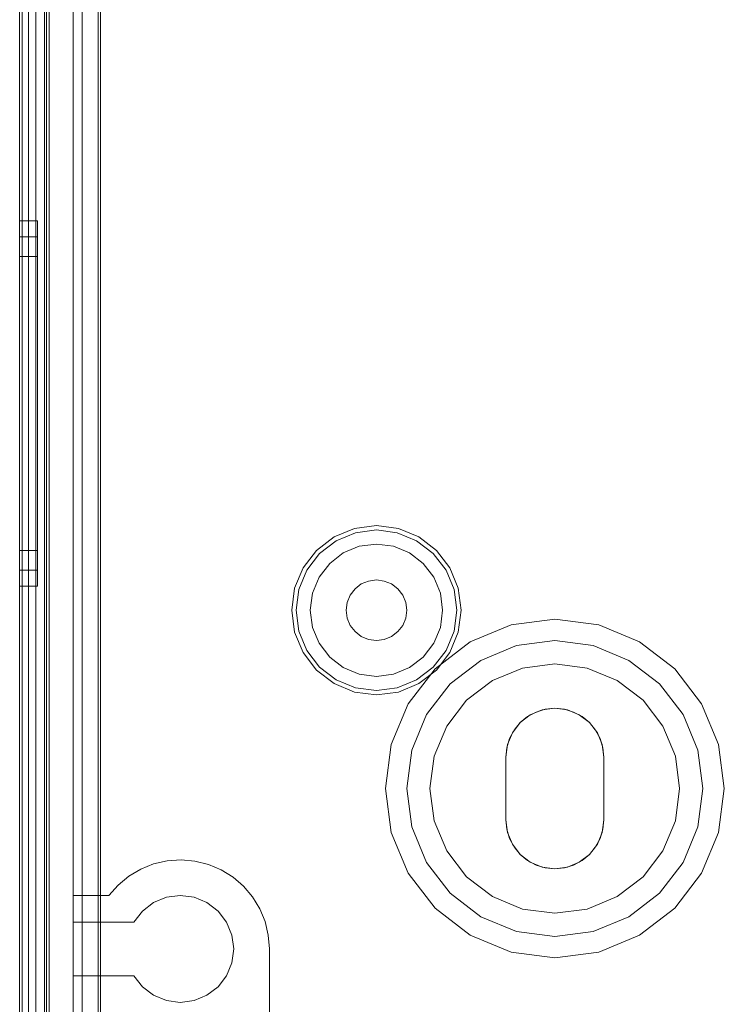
# Model space of a CAD drawing. Extents: x -420 to 300, y 62 to 1112.
# Tile 165 of 227: x -61.341 to -60.551, y 386.943 to 388.048. Entities that reach past the tile are written whole.
import ezdxf

# ---------------------------------------------------------------- set-up
doc = ezdxf.new("R2010")
doc.units = 0
doc.layers.get('0').update_dxf_attribs({"lineweight": 13})

# ---------------------------------------------------------------- blocks, each defined once
blk = doc.blocks.new('Blockreferenz-A06CPV5FL0', base_point=(-61.3409, 386.5852))
at = {"color": 251, "linetype": 'ByBlock', "lineweight": -2, "ltscale": 0.13, "true_color": 0x636363}
for p, q in [((-61.3409, 390.0352), (-61.3409, 386.7352)), ((-61.308, 390.0352), (-61.308, 386.7352)), ((-61.338, 390.0149), (-61.338, 386.7572)), ((-61.2529, 386.9052), (-61.2529, 389.8652)), ((-61.3229, 386.9112), (-61.3229, 389.8592)), ((-61.3229, 389.8592), (-61.3229, 386.9112)), ((-61.2709, 386.9112), (-61.2709, 389.8592)), ((-61.2709, 389.8592), (-61.2709, 386.9112)), ((-61.2503, 386.9077), (-61.2503, 389.8627))]:
    blk.add_line(p, q, dxfattribs=at)
blk = doc.blocks.new('Blockreferenz-A06CPV5NL0', base_point=(-61.3409, 386.5852))
at = {"color": 9, "linetype": 'ByBlock', "lineweight": -2, "ltscale": 0.13, "true_color": 0xc1c9c4}
for p, q in [((-61.3409, 390.0352), (-61.3409, 386.7352)), ((-61.3409, 386.7352), (-61.3409, 390.0352)), ((-61.3129, 386.7352), (-61.3129, 390.0352)), ((-61.3409, 386.8552), (-61.3409, 389.9152)), ((-61.3309, 386.8552), (-61.3309, 389.9152)), ((-61.3129, 389.8592), (-61.3129, 386.9112)), ((-61.2809, 386.9112), (-61.2809, 389.8592)), ((-61.3409, 388.3852), (-61.3409, 386.8552)), ((-61.3409, 388.3852), (-61.3409, 386.8452)), ((-61.3409, 386.8452), (-61.3409, 388.3852)), ((-61.3309, 386.8552), (-61.3309, 388.3852)), ((-61.3309, 386.8452), (-61.3309, 388.3852)), ((-61.3309, 388.3852), (-61.3309, 386.8452)), ((-61.2809, 388.1202), (-61.2809, 387.0652)), ((-61.2529, 388.1202), (-61.2529, 387.0869)), ((-61.2529, 387.0652), (-61.2529, 388.1202)), ((-61.3109, 386.7352), (-61.3109, 388.0852)), ((-61.3209, 387.8222), (-61.3409, 387.8222)), ((-61.3409, 387.8222), (-61.3409, 387.8152)), ((-61.3409, 387.8152), (-61.3409, 387.8222)), ((-61.3209, 387.8183), (-61.3209, 387.8222)), ((-61.3209, 387.8183), (-61.3209, 387.8222)), ((-61.3409, 387.8152), (-61.3409, 387.7947)), ((-61.3409, 387.7947), (-61.3409, 387.8152)), ((-61.3209, 387.8066), (-61.3209, 387.8183)), ((-61.3209, 387.8066), (-61.3209, 387.8183)), ((-61.3209, 387.8042), (-61.3409, 387.8042)), ((-61.3409, 387.8042), (-61.3409, 387.7978)), ((-61.3409, 387.7978), (-61.3409, 387.8042)), ((-61.3209, 387.7877), (-61.3209, 387.8066)), ((-61.3209, 387.7877), (-61.3209, 387.8066)), ((-61.3209, 387.8006), (-61.3209, 387.8042)), ((-61.3209, 387.8006), (-61.3209, 387.8042)), ((-61.3209, 387.79), (-61.3209, 387.8006)), ((-61.3209, 387.79), (-61.3209, 387.8006)), ((-61.3409, 387.7978), (-61.3409, 387.7792)), ((-61.3409, 387.7792), (-61.3409, 387.7978)), ((-61.3409, 387.7947), (-61.3409, 387.7622)), ((-61.3409, 387.7622), (-61.3409, 387.7947)), ((-61.3209, 387.7727), (-61.3209, 387.79)), ((-61.3209, 387.7727), (-61.3209, 387.79)), ((-61.3209, 387.7622), (-61.3209, 387.7877)), ((-61.3209, 387.7622), (-61.3209, 387.7877)), ((-61.3409, 387.7822), (-61.3409, 387.7766)), ((-61.3209, 387.7822), (-61.3409, 387.7822)), ((-61.3409, 387.7766), (-61.3409, 387.7822)), ((-61.3409, 387.7792), (-61.3409, 387.7494)), ((-61.3409, 387.7494), (-61.3409, 387.7792)), ((-61.3409, 387.7766), (-61.3409, 387.7601)), ((-61.3409, 387.7601), (-61.3409, 387.7766)), ((-61.3209, 387.7766), (-61.3209, 387.7822)), ((-61.3209, 387.7766), (-61.3209, 387.7822)), ((-61.3209, 387.7601), (-61.3209, 387.7766)), ((-61.3209, 387.7601), (-61.3209, 387.7766)), ((-61.3209, 387.7494), (-61.3209, 387.7727)), ((-61.3209, 387.7494), (-61.3209, 387.7727)), ((-61.3409, 387.7622), (-61.3409, 387.7197)), ((-61.3409, 387.7197), (-61.3409, 387.7622)), ((-61.3409, 387.7601), (-61.3409, 387.7339)), ((-61.3409, 387.7339), (-61.3409, 387.7601)), ((-61.3209, 387.7311), (-61.3209, 387.7622)), ((-61.3209, 387.7311), (-61.3209, 387.7622)), ((-61.3209, 387.7339), (-61.3209, 387.7601)), ((-61.3209, 387.7339), (-61.3209, 387.7601)), ((-61.3409, 387.7494), (-61.3409, 387.7107)), ((-61.3409, 387.7107), (-61.3409, 387.7494)), ((-61.3209, 387.7211), (-61.3209, 387.7494)), ((-61.3209, 387.7211), (-61.3209, 387.7494)), ((-61.3409, 387.7339), (-61.3409, 387.6997)), ((-61.3409, 387.6997), (-61.3409, 387.7339)), ((-61.3209, 387.6997), (-61.3209, 387.7339)), ((-61.3209, 387.6997), (-61.3209, 387.7339)), ((-61.3209, 387.6957), (-61.3209, 387.7311)), ((-61.3209, 387.6957), (-61.3209, 387.7311)), ((-61.3409, 387.7197), (-61.3409, 387.6703)), ((-61.3409, 387.6703), (-61.3409, 387.7197)), ((-61.3409, 387.7107), (-61.3409, 387.6656)), ((-61.3409, 387.6656), (-61.3409, 387.7107)), ((-61.3209, 387.6888), (-61.3209, 387.7211)), ((-61.3209, 387.6888), (-61.3209, 387.7211)), ((-61.3409, 387.6997), (-61.3409, 387.6599)), ((-61.3409, 387.6599), (-61.3409, 387.6997)), ((-61.3209, 387.6599), (-61.3209, 387.6997)), ((-61.3209, 387.6599), (-61.3209, 387.6997)), ((-61.3209, 387.6572), (-61.3209, 387.6957)), ((-61.3209, 387.6572), (-61.3209, 387.6957)), ((-61.3209, 387.6537), (-61.3209, 387.6888)), ((-61.3209, 387.6537), (-61.3209, 387.6888)), ((-61.3409, 387.6703), (-61.3409, 387.6172)), ((-61.3409, 387.6172), (-61.3409, 387.6703)), ((-61.3409, 387.6656), (-61.3409, 387.6172)), ((-61.3409, 387.6172), (-61.3409, 387.6656)), ((-61.3409, 387.6599), (-61.3409, 387.6172)), ((-61.3409, 387.6172), (-61.3409, 387.6599)), ((-61.3209, 387.6172), (-61.3209, 387.6599)), ((-61.3209, 387.6172), (-61.3209, 387.6599)), ((-61.3209, 387.6172), (-61.3209, 387.6572)), ((-61.3209, 387.6172), (-61.3209, 387.6572)), ((-61.3209, 387.6172), (-61.3209, 387.6537)), ((-61.3209, 387.6172), (-61.3209, 387.6537)), ((-61.3409, 387.6172), (-61.3409, 387.5688)), ((-61.3409, 387.6172), (-61.3409, 387.5641)), ((-61.3409, 387.6172), (-61.3409, 387.5745)), ((-61.3409, 387.5688), (-61.3409, 387.6172)), ((-61.3409, 387.5641), (-61.3409, 387.6172)), ((-61.3409, 387.5745), (-61.3409, 387.6172)), ((-61.3209, 387.5807), (-61.3209, 387.6172)), ((-61.3209, 387.5772), (-61.3209, 387.6172)), ((-61.3209, 387.5745), (-61.3209, 387.6172)), ((-61.3209, 387.5807), (-61.3209, 387.6172)), ((-61.3209, 387.5772), (-61.3209, 387.6172)), ((-61.3209, 387.5745), (-61.3209, 387.6172)), ((-61.3209, 387.5456), (-61.3209, 387.5807)), ((-61.3209, 387.5456), (-61.3209, 387.5807)), ((-61.3409, 387.5745), (-61.3409, 387.5347)), ((-61.3409, 387.5347), (-61.3409, 387.5745)), ((-61.3409, 387.5688), (-61.3409, 387.5237)), ((-61.3409, 387.5237), (-61.3409, 387.5688)), ((-61.3209, 387.5388), (-61.3209, 387.5772)), ((-61.3209, 387.5388), (-61.3209, 387.5772)), ((-61.3209, 387.5347), (-61.3209, 387.5745)), ((-61.3209, 387.5347), (-61.3209, 387.5745)), ((-61.3409, 387.5641), (-61.3409, 387.5147)), ((-61.3409, 387.5147), (-61.3409, 387.5641)), ((-61.3209, 387.5133), (-61.3209, 387.5456)), ((-61.3209, 387.5133), (-61.3209, 387.5456)), ((-61.3409, 387.5347), (-61.3409, 387.5005)), ((-61.3409, 387.5005), (-61.3409, 387.5347)), ((-61.3209, 387.5033), (-61.3209, 387.5388)), ((-61.3209, 387.5033), (-61.3209, 387.5388)), ((-61.3209, 387.5005), (-61.3209, 387.5347)), ((-61.3209, 387.5005), (-61.3209, 387.5347)), ((-61.3409, 387.5237), (-61.3409, 387.485)), ((-61.3409, 387.485), (-61.3409, 387.5237)), ((-61.3409, 387.5147), (-61.3409, 387.4722)), ((-61.3409, 387.4722), (-61.3409, 387.5147)), ((-61.3209, 387.485), (-61.3209, 387.5133)), ((-61.3209, 387.485), (-61.3209, 387.5133)), ((-61.3409, 387.5005), (-61.3409, 387.4743)), ((-61.3409, 387.4743), (-61.3409, 387.5005)), ((-61.3209, 387.4722), (-61.3209, 387.5033)), ((-61.3209, 387.4722), (-61.3209, 387.5033)), ((-61.3209, 387.4743), (-61.3209, 387.5005)), ((-61.3209, 387.4743), (-61.3209, 387.5005)), ((-61.3409, 387.485), (-61.3409, 387.4553)), ((-61.3409, 387.4553), (-61.3409, 387.485)), ((-61.3209, 387.4617), (-61.3209, 387.485)), ((-61.3209, 387.4617), (-61.3209, 387.485)), ((-60.9409, 387.4802), (-60.9654, 387.477)), ((-60.9163, 387.477), (-60.9409, 387.4802)), ((-61.3409, 387.4743), (-61.3409, 387.4578)), ((-61.3409, 387.4578), (-61.3409, 387.4743)), ((-61.3409, 387.4722), (-61.3409, 387.4397)), ((-61.3409, 387.4397), (-61.3409, 387.4722)), ((-61.3209, 387.4578), (-61.3209, 387.4743)), ((-61.3209, 387.4578), (-61.3209, 387.4743)), ((-61.3209, 387.4468), (-61.3209, 387.4722)), ((-61.3209, 387.4468), (-61.3209, 387.4722)), ((-60.9884, 387.4675), (-61.008, 387.4524)), ((-60.9654, 387.477), (-60.9884, 387.4675)), ((-60.9859, 387.4632), (-60.9642, 387.4722)), ((-60.9642, 387.4722), (-60.9409, 387.4753)), ((-60.9409, 387.4753), (-60.9175, 387.4722)), ((-60.9175, 387.4722), (-60.8958, 387.4632)), ((-60.8934, 387.4675), (-60.9163, 387.477)), ((-60.8737, 387.4524), (-60.8934, 387.4675)), ((-61.3409, 387.4578), (-61.3409, 387.4522)), ((-61.3409, 387.4522), (-61.3409, 387.4578)), ((-61.3209, 387.4444), (-61.3209, 387.4617)), ((-61.3209, 387.4444), (-61.3209, 387.4617)), ((-61.3209, 387.4522), (-61.3209, 387.4578)), ((-61.3209, 387.4522), (-61.3209, 387.4578)), ((-61.0046, 387.4489), (-60.9859, 387.4632)), ((-60.9601, 387.4569), (-60.978, 387.4495)), ((-60.9601, 387.4569), (-60.978, 387.4495)), ((-60.9409, 387.4594), (-60.9601, 387.4569)), ((-60.9409, 387.4594), (-60.9601, 387.4569)), ((-60.9217, 387.4569), (-60.9409, 387.4594)), ((-60.9217, 387.4569), (-60.9409, 387.4594)), ((-60.9038, 387.4495), (-60.9217, 387.4569)), ((-60.9038, 387.4495), (-60.9217, 387.4569)), ((-60.8958, 387.4632), (-60.8771, 387.4489)), ((-61.3409, 387.4553), (-61.3409, 387.4366)), ((-61.3409, 387.4366), (-61.3409, 387.4553)), ((-61.3409, 387.4522), (-61.3209, 387.4522)), ((-61.3209, 387.4278), (-61.3209, 387.4468)), ((-61.3209, 387.4278), (-61.3209, 387.4468)), ((-61.008, 387.4524), (-61.0231, 387.4327)), ((-61.0189, 387.4303), (-61.0046, 387.4489)), ((-60.978, 387.4495), (-60.9933, 387.4377)), ((-60.978, 387.4495), (-60.9933, 387.4377)), ((-60.8884, 387.4377), (-60.9038, 387.4495)), ((-60.8884, 387.4377), (-60.9038, 387.4495)), ((-60.8771, 387.4489), (-60.8628, 387.4303)), ((-60.8586, 387.4327), (-60.8737, 387.4524)), ((-61.3409, 387.4397), (-61.3409, 387.4192)), ((-61.3409, 387.4192), (-61.3409, 387.4397)), ((-61.3409, 387.4366), (-61.3409, 387.4302)), ((-61.3409, 387.4302), (-61.3409, 387.4366)), ((-61.3209, 387.4338), (-61.3209, 387.4444)), ((-61.3209, 387.4338), (-61.3209, 387.4444)), ((-60.9933, 387.4377), (-61.0051, 387.4223)), ((-60.9933, 387.4377), (-61.0051, 387.4223)), ((-60.8766, 387.4223), (-60.8884, 387.4377)), ((-60.8766, 387.4223), (-60.8884, 387.4377)), ((-61.3409, 387.4302), (-61.3209, 387.4302)), ((-61.3209, 387.4302), (-61.3209, 387.4338)), ((-61.3209, 387.4302), (-61.3209, 387.4338)), ((-61.3209, 387.4161), (-61.3209, 387.4278)), ((-61.3209, 387.4161), (-61.3209, 387.4278)), ((-61.0231, 387.4327), (-61.0326, 387.4098)), ((-61.0279, 387.4085), (-61.0189, 387.4303)), ((-60.8628, 387.4303), (-60.8538, 387.4085)), ((-60.8491, 387.4098), (-60.8586, 387.4327)), ((-61.3409, 387.4192), (-61.3409, 387.4122)), ((-61.3409, 387.4122), (-61.3409, 387.4192)), ((-61.3409, 387.4122), (-61.3209, 387.4122)), ((-61.3209, 387.4122), (-61.3209, 387.4161)), ((-61.3209, 387.4122), (-61.3209, 387.4161)), ((-61.0051, 387.4223), (-61.0125, 387.4044)), ((-61.0051, 387.4223), (-61.0125, 387.4044)), ((-60.9579, 387.4147), (-60.9649, 387.4092)), ((-60.9649, 387.4092), (-60.9579, 387.4147)), ((-60.9497, 387.418), (-60.9579, 387.4147)), ((-60.9579, 387.4147), (-60.9497, 387.418)), ((-60.9409, 387.4192), (-60.9497, 387.418)), ((-60.9497, 387.418), (-60.9409, 387.4192)), ((-60.9321, 387.418), (-60.9409, 387.4192)), ((-60.9409, 387.4192), (-60.9321, 387.418)), ((-60.9239, 387.4147), (-60.9321, 387.418)), ((-60.9321, 387.418), (-60.9239, 387.4147)), ((-60.9168, 387.4092), (-60.9239, 387.4147)), ((-60.9239, 387.4147), (-60.9168, 387.4092)), ((-60.8692, 387.4044), (-60.8766, 387.4223)), ((-60.8692, 387.4044), (-60.8766, 387.4223)), ((-61.0326, 387.4098), (-61.0359, 387.3852)), ((-61.031, 387.3852), (-61.0279, 387.4085)), ((-61.0125, 387.4044), (-61.0151, 387.3852)), ((-61.0125, 387.4044), (-61.0151, 387.3852)), ((-60.9703, 387.4022), (-60.9737, 387.394)), ((-60.9737, 387.394), (-60.9703, 387.4022)), ((-60.9649, 387.4092), (-60.9703, 387.4022)), ((-60.9703, 387.4022), (-60.9649, 387.4092)), ((-60.9114, 387.4022), (-60.9168, 387.4092)), ((-60.9168, 387.4092), (-60.9114, 387.4022)), ((-60.908, 387.394), (-60.9114, 387.4022)), ((-60.9114, 387.4022), (-60.908, 387.394)), ((-60.8667, 387.3852), (-60.8692, 387.4044)), ((-60.8667, 387.3852), (-60.8692, 387.4044)), ((-60.8538, 387.4085), (-60.8507, 387.3852)), ((-60.8459, 387.3852), (-60.8491, 387.4098)), ((-60.9737, 387.394), (-60.9749, 387.3852)), ((-60.9749, 387.3852), (-60.9737, 387.394)), ((-60.9069, 387.3852), (-60.908, 387.394)), ((-60.908, 387.394), (-60.9069, 387.3852)), ((-61.0359, 387.3852), (-61.0326, 387.3606)), ((-61.0279, 387.3619), (-61.031, 387.3852)), ((-61.0151, 387.3852), (-61.0125, 387.366)), ((-61.0151, 387.3852), (-61.0125, 387.366)), ((-60.9749, 387.3852), (-60.9737, 387.3764)), ((-60.9737, 387.3764), (-60.9749, 387.3852)), ((-60.908, 387.3764), (-60.9069, 387.3852)), ((-60.9069, 387.3852), (-60.908, 387.3764)), ((-60.8692, 387.366), (-60.8667, 387.3852)), ((-60.8692, 387.366), (-60.8667, 387.3852)), ((-60.8507, 387.3852), (-60.8538, 387.3619)), ((-60.8491, 387.3606), (-60.8459, 387.3852)), ((-60.9737, 387.3764), (-60.9703, 387.3682)), ((-60.9703, 387.3682), (-60.9737, 387.3764)), ((-60.9703, 387.3682), (-60.9649, 387.3612)), ((-60.9649, 387.3612), (-60.9703, 387.3682)), ((-60.9168, 387.3612), (-60.9114, 387.3682)), ((-60.9114, 387.3682), (-60.9168, 387.3612)), ((-60.9114, 387.3682), (-60.908, 387.3764)), ((-60.908, 387.3764), (-60.9114, 387.3682)), ((-60.79, 387.3687), (-60.8359, 387.3498)), ((-60.79, 387.3687), (-60.8359, 387.3498)), ((-60.7409, 387.3752), (-60.79, 387.3687)), ((-60.7409, 387.3752), (-60.79, 387.3687)), ((-60.6917, 387.3687), (-60.7409, 387.3752)), ((-60.6917, 387.3687), (-60.7409, 387.3752)), ((-60.6459, 387.3498), (-60.6917, 387.3687)), ((-60.6459, 387.3498), (-60.6917, 387.3687)), ((-61.0326, 387.3606), (-61.0231, 387.3377)), ((-61.0189, 387.3402), (-61.0279, 387.3619)), ((-61.0125, 387.366), (-61.0051, 387.3481)), ((-61.0125, 387.366), (-61.0051, 387.3481)), ((-60.9649, 387.3612), (-60.9579, 387.3558)), ((-60.9579, 387.3558), (-60.9649, 387.3612)), ((-60.9239, 387.3558), (-60.9168, 387.3612)), ((-60.9168, 387.3612), (-60.9239, 387.3558)), ((-60.8766, 387.3481), (-60.8692, 387.366)), ((-60.8766, 387.3481), (-60.8692, 387.366)), ((-60.8538, 387.3619), (-60.8628, 387.3402)), ((-60.8586, 387.3377), (-60.8491, 387.3606)), ((-61.0051, 387.3481), (-60.9933, 387.3327)), ((-61.0051, 387.3481), (-60.9933, 387.3327)), ((-60.9579, 387.3558), (-60.9497, 387.3524)), ((-60.9497, 387.3524), (-60.9579, 387.3558)), ((-60.9497, 387.3524), (-60.9409, 387.3512)), ((-60.9409, 387.3512), (-60.9497, 387.3524)), ((-60.9409, 387.3512), (-60.9321, 387.3524)), ((-60.9321, 387.3524), (-60.9409, 387.3512)), ((-60.9321, 387.3524), (-60.9239, 387.3558)), ((-60.9239, 387.3558), (-60.9321, 387.3524)), ((-60.8884, 387.3327), (-60.8766, 387.3481)), ((-60.8884, 387.3327), (-60.8766, 387.3481)), ((-60.8359, 387.3498), (-60.8752, 387.3196)), ((-60.8359, 387.3498), (-60.8752, 387.3196)), ((-60.7838, 387.3456), (-60.7409, 387.3512)), ((-60.7409, 387.3512), (-60.7838, 387.3456)), ((-60.7409, 387.3512), (-60.6979, 387.3456)), ((-60.6979, 387.3456), (-60.7409, 387.3512)), ((-60.6065, 387.3196), (-60.6459, 387.3498)), ((-60.6065, 387.3196), (-60.6459, 387.3498)), ((-61.0231, 387.3377), (-61.008, 387.318)), ((-61.0046, 387.3215), (-61.0189, 387.3402)), ((-60.8628, 387.3402), (-60.8771, 387.3215)), ((-60.8737, 387.318), (-60.8586, 387.3377)), ((-60.8239, 387.329), (-60.7838, 387.3456)), ((-60.7838, 387.3456), (-60.8239, 387.329)), ((-60.6979, 387.3456), (-60.6579, 387.329)), ((-60.6579, 387.329), (-60.6979, 387.3456)), ((-60.9933, 387.3327), (-60.978, 387.3209)), ((-60.9933, 387.3327), (-60.978, 387.3209)), ((-60.9038, 387.3209), (-60.8884, 387.3327)), ((-60.9038, 387.3209), (-60.8884, 387.3327)), ((-60.8582, 387.3026), (-60.8239, 387.329)), ((-60.8239, 387.329), (-60.8582, 387.3026)), ((-60.7409, 387.3252), (-60.7771, 387.3204)), ((-60.7771, 387.3204), (-60.7409, 387.3252)), ((-60.7046, 387.3204), (-60.7409, 387.3252)), ((-60.7409, 387.3252), (-60.7046, 387.3204)), ((-60.6579, 387.329), (-60.6235, 387.3026)), ((-60.6235, 387.3026), (-60.6579, 387.329)), ((-61.008, 387.318), (-60.9884, 387.3029)), ((-60.9859, 387.3072), (-61.0046, 387.3215)), ((-60.978, 387.3209), (-60.9601, 387.3135)), ((-60.978, 387.3209), (-60.9601, 387.3135)), ((-60.9601, 387.3135), (-60.9409, 387.311)), ((-60.9601, 387.3135), (-60.9409, 387.311)), ((-60.9409, 387.311), (-60.9217, 387.3135)), ((-60.9409, 387.311), (-60.9217, 387.3135)), ((-60.9217, 387.3135), (-60.9038, 387.3209)), ((-60.9217, 387.3135), (-60.9038, 387.3209)), ((-60.8752, 387.3196), (-60.9054, 387.2802)), ((-60.8752, 387.3196), (-60.9054, 387.2802)), ((-60.8771, 387.3215), (-60.8958, 387.3072)), ((-60.8934, 387.3029), (-60.8737, 387.318)), ((-60.7771, 387.3204), (-60.8109, 387.3065)), ((-60.8109, 387.3065), (-60.7771, 387.3204)), ((-60.6709, 387.3065), (-60.7046, 387.3204)), ((-60.7046, 387.3204), (-60.6709, 387.3065)), ((-60.5763, 387.2802), (-60.6065, 387.3196)), ((-60.5763, 387.2802), (-60.6065, 387.3196)), ((-60.9884, 387.3029), (-60.9654, 387.2934)), ((-60.9642, 387.2982), (-60.9859, 387.3072)), ((-60.8958, 387.3072), (-60.9175, 387.2982)), ((-60.9163, 387.2934), (-60.8934, 387.3029)), ((-60.8846, 387.2682), (-60.8582, 387.3026)), ((-60.8582, 387.3026), (-60.8846, 387.2682)), ((-60.8109, 387.3065), (-60.8399, 387.2842)), ((-60.8399, 387.2842), (-60.8109, 387.3065)), ((-60.6419, 387.2842), (-60.6709, 387.3065)), ((-60.6709, 387.3065), (-60.6419, 387.2842)), ((-60.6235, 387.3026), (-60.5971, 387.2682)), ((-60.5971, 387.2682), (-60.6235, 387.3026)), ((-60.9654, 387.2934), (-60.9409, 387.2902)), ((-60.9409, 387.2951), (-60.9642, 387.2982)), ((-60.9175, 387.2982), (-60.9409, 387.2951)), ((-60.9409, 387.2902), (-60.9163, 387.2934)), ((-60.9054, 387.2802), (-60.9244, 387.2344)), ((-60.9054, 387.2802), (-60.9244, 387.2344)), ((-60.8399, 387.2842), (-60.8621, 387.2552)), ((-60.8621, 387.2552), (-60.8399, 387.2842)), ((-60.6196, 387.2552), (-60.6419, 387.2842)), ((-60.6419, 387.2842), (-60.6196, 387.2552)), ((-60.5573, 387.2344), (-60.5763, 387.2802)), ((-60.5573, 387.2344), (-60.5763, 387.2802)), ((-60.7714, 387.2659), (-60.7619, 387.271)), ((-60.7619, 387.271), (-60.7714, 387.2659)), ((-60.7684, 387.2678), (-60.7551, 387.2733)), ((-60.7551, 387.2733), (-60.7684, 387.2678)), ((-60.7619, 387.271), (-60.7516, 387.2741)), ((-60.7516, 387.2741), (-60.7619, 387.271)), ((-60.7551, 387.2733), (-60.7409, 387.2752)), ((-60.7409, 387.2752), (-60.7551, 387.2733)), ((-60.7516, 387.2741), (-60.7409, 387.2752)), ((-60.7409, 387.2752), (-60.7516, 387.2741)), ((-60.7409, 387.2752), (-60.7301, 387.2741)), ((-60.7301, 387.2741), (-60.7409, 387.2752)), ((-60.7409, 387.2752), (-60.7266, 387.2733)), ((-60.7266, 387.2733), (-60.7409, 387.2752)), ((-60.7301, 387.2741), (-60.7198, 387.271)), ((-60.7198, 387.271), (-60.7301, 387.2741)), ((-60.7266, 387.2733), (-60.7134, 387.2678)), ((-60.7134, 387.2678), (-60.7266, 387.2733)), ((-60.7198, 387.271), (-60.7103, 387.2659)), ((-60.7103, 387.2659), (-60.7198, 387.271)), ((-60.9012, 387.2282), (-60.8846, 387.2682)), ((-60.8846, 387.2682), (-60.9012, 387.2282)), ((-60.7885, 387.2477), (-60.7797, 387.2591)), ((-60.7797, 387.2591), (-60.7885, 387.2477)), ((-60.7866, 387.2508), (-60.7797, 387.2591)), ((-60.7797, 387.2591), (-60.7866, 387.2508)), ((-60.7797, 387.2591), (-60.7684, 387.2678)), ((-60.7684, 387.2678), (-60.7797, 387.2591)), ((-60.7797, 387.2591), (-60.7714, 387.2659)), ((-60.7714, 387.2659), (-60.7797, 387.2591)), ((-60.7134, 387.2678), (-60.702, 387.2591)), ((-60.702, 387.2591), (-60.7134, 387.2678)), ((-60.7103, 387.2659), (-60.702, 387.2591)), ((-60.702, 387.2591), (-60.7103, 387.2659)), ((-60.702, 387.2591), (-60.6951, 387.2508)), ((-60.6951, 387.2508), (-60.702, 387.2591)), ((-60.702, 387.2591), (-60.6932, 387.2477)), ((-60.6932, 387.2477), (-60.702, 387.2591)), ((-60.5971, 387.2682), (-60.5805, 387.2282)), ((-60.5805, 387.2282), (-60.5971, 387.2682)), ((-60.8621, 387.2552), (-60.8761, 387.2214)), ((-60.8761, 387.2214), (-60.8621, 387.2552)), ((-60.794, 387.2344), (-60.7885, 387.2477)), ((-60.7885, 387.2477), (-60.794, 387.2344)), ((-60.7917, 387.2413), (-60.7866, 387.2508)), ((-60.7866, 387.2508), (-60.7917, 387.2413)), ((-60.6951, 387.2508), (-60.69, 387.2413)), ((-60.69, 387.2413), (-60.6951, 387.2508)), ((-60.6932, 387.2477), (-60.6877, 387.2344)), ((-60.6877, 387.2344), (-60.6932, 387.2477)), ((-60.6056, 387.2214), (-60.6196, 387.2552)), ((-60.6196, 387.2552), (-60.6056, 387.2214)), ((-60.7948, 387.2309), (-60.7917, 387.2413)), ((-60.7917, 387.2413), (-60.7948, 387.2309)), ((-60.69, 387.2413), (-60.6869, 387.2309)), ((-60.6869, 387.2309), (-60.69, 387.2413)), ((-60.9244, 387.2344), (-60.9309, 387.1852)), ((-60.9244, 387.2344), (-60.9309, 387.1852)), ((-60.9069, 387.1852), (-60.9012, 387.2282)), ((-60.9012, 387.2282), (-60.9069, 387.1852)), ((-60.7959, 387.2202), (-60.794, 387.2344)), ((-60.794, 387.2344), (-60.7959, 387.2202)), ((-60.7959, 387.2202), (-60.7948, 387.2309)), ((-60.7948, 387.2309), (-60.7959, 387.2202)), ((-60.6877, 387.2344), (-60.6859, 387.2202)), ((-60.6859, 387.2202), (-60.6877, 387.2344)), ((-60.6869, 387.2309), (-60.6859, 387.2202)), ((-60.6859, 387.2202), (-60.6869, 387.2309)), ((-60.5805, 387.2282), (-60.5749, 387.1852)), ((-60.5749, 387.1852), (-60.5805, 387.2282)), ((-60.5509, 387.1852), (-60.5573, 387.2344)), ((-60.5509, 387.1852), (-60.5573, 387.2344)), ((-60.8761, 387.2214), (-60.8809, 387.1852)), ((-60.8809, 387.1852), (-60.8761, 387.2214)), ((-60.7959, 387.1852), (-60.7959, 387.2202)), ((-60.7959, 387.2202), (-60.7959, 387.1852)), ((-60.7959, 387.2202), (-60.7959, 387.2202)), ((-60.7959, 387.1502), (-60.7959, 387.2202)), ((-60.7959, 387.2202), (-60.7959, 387.1502)), ((-60.7959, 387.2202), (-60.7959, 387.2202)), ((-60.6859, 387.2202), (-60.6859, 387.1852)), ((-60.6859, 387.1852), (-60.6859, 387.2202)), ((-60.6859, 387.2202), (-60.6859, 387.2202)), ((-60.6859, 387.2202), (-60.6859, 387.1502)), ((-60.6859, 387.1502), (-60.6859, 387.2202)), ((-60.6859, 387.2202), (-60.6859, 387.2202)), ((-60.6009, 387.1852), (-60.6056, 387.2214)), ((-60.6056, 387.2214), (-60.6009, 387.1852)), ((-60.9309, 387.1852), (-60.9244, 387.136)), ((-60.9309, 387.1852), (-60.9244, 387.136)), ((-60.9012, 387.1422), (-60.9069, 387.1852)), ((-60.9069, 387.1852), (-60.9012, 387.1422)), ((-60.8809, 387.1852), (-60.8761, 387.149)), ((-60.8761, 387.149), (-60.8809, 387.1852)), ((-60.7959, 387.1502), (-60.7959, 387.1852)), ((-60.7959, 387.1852), (-60.7959, 387.1502)), ((-60.6859, 387.1852), (-60.6859, 387.1502)), ((-60.6859, 387.1502), (-60.6859, 387.1852)), ((-60.6056, 387.149), (-60.6009, 387.1852)), ((-60.6009, 387.1852), (-60.6056, 387.149)), ((-60.5749, 387.1852), (-60.5805, 387.1422)), ((-60.5805, 387.1422), (-60.5749, 387.1852)), ((-60.5573, 387.136), (-60.5509, 387.1852)), ((-60.5573, 387.136), (-60.5509, 387.1852)), ((-60.8761, 387.149), (-60.8621, 387.1152)), ((-60.8621, 387.1152), (-60.8761, 387.149)), ((-60.7948, 387.1395), (-60.7959, 387.1502)), ((-60.7959, 387.1502), (-60.7948, 387.1395)), ((-60.7959, 387.1502), (-60.7959, 387.1502)), ((-60.794, 387.136), (-60.7959, 387.1502)), ((-60.7959, 387.1502), (-60.794, 387.136)), ((-60.7959, 387.1502), (-60.7959, 387.1502)), ((-60.6859, 387.1502), (-60.6877, 387.136)), ((-60.6877, 387.136), (-60.6859, 387.1502)), ((-60.6859, 387.1502), (-60.6869, 387.1395)), ((-60.6869, 387.1395), (-60.6859, 387.1502)), ((-60.6859, 387.1502), (-60.6859, 387.1502)), ((-60.6859, 387.1502), (-60.6859, 387.1502)), ((-60.6196, 387.1152), (-60.6056, 387.149)), ((-60.6056, 387.149), (-60.6196, 387.1152)), ((-60.9244, 387.136), (-60.9054, 387.0902)), ((-60.9244, 387.136), (-60.9054, 387.0902)), ((-60.8846, 387.1022), (-60.9012, 387.1422)), ((-60.9012, 387.1422), (-60.8846, 387.1022)), ((-60.7917, 387.1292), (-60.7948, 387.1395)), ((-60.7948, 387.1395), (-60.7917, 387.1292)), ((-60.7885, 387.1227), (-60.794, 387.136)), ((-60.794, 387.136), (-60.7885, 387.1227)), ((-60.6877, 387.136), (-60.6932, 387.1227)), ((-60.6932, 387.1227), (-60.6877, 387.136)), ((-60.6869, 387.1395), (-60.69, 387.1292)), ((-60.69, 387.1292), (-60.6869, 387.1395)), ((-60.5805, 387.1422), (-60.5971, 387.1022)), ((-60.5971, 387.1022), (-60.5805, 387.1422)), ((-60.5763, 387.0902), (-60.5573, 387.136)), ((-60.5763, 387.0902), (-60.5573, 387.136)), ((-60.7866, 387.1197), (-60.7917, 387.1292)), ((-60.7917, 387.1292), (-60.7866, 387.1197)), ((-60.69, 387.1292), (-60.6951, 387.1197)), ((-60.6951, 387.1197), (-60.69, 387.1292)), ((-60.8621, 387.1152), (-60.8399, 387.0862)), ((-60.8399, 387.0862), (-60.8621, 387.1152)), ((-60.7797, 387.1113), (-60.7885, 387.1227)), ((-60.7885, 387.1227), (-60.7797, 387.1113)), ((-60.7797, 387.1113), (-60.7866, 387.1197)), ((-60.7866, 387.1197), (-60.7797, 387.1113)), ((-60.6932, 387.1227), (-60.702, 387.1113)), ((-60.702, 387.1113), (-60.6932, 387.1227)), ((-60.6951, 387.1197), (-60.702, 387.1113)), ((-60.702, 387.1113), (-60.6951, 387.1197)), ((-60.6419, 387.0862), (-60.6196, 387.1152)), ((-60.6196, 387.1152), (-60.6419, 387.0862)), ((-61.1907, 387.1007), (-61.1755, 387.1041)), ((-61.1755, 387.1041), (-61.1907, 387.1007)), ((-61.1755, 387.1041), (-61.1599, 387.1052)), ((-61.1599, 387.1052), (-61.1755, 387.1041)), ((-61.1599, 387.1052), (-61.1444, 387.1038)), ((-61.1444, 387.1038), (-61.1599, 387.1052)), ((-61.1444, 387.1038), (-61.1292, 387.1001)), ((-61.1292, 387.1001), (-61.1444, 387.1038)), ((-60.7714, 387.1045), (-60.7797, 387.1113)), ((-60.7797, 387.1113), (-60.7714, 387.1045)), ((-60.7684, 387.1026), (-60.7797, 387.1113)), ((-60.7797, 387.1113), (-60.7684, 387.1026)), ((-60.7619, 387.0994), (-60.7714, 387.1045)), ((-60.7714, 387.1045), (-60.7619, 387.0994)), ((-60.7103, 387.1045), (-60.7198, 387.0994)), ((-60.7198, 387.0994), (-60.7103, 387.1045)), ((-60.702, 387.1113), (-60.7134, 387.1026)), ((-60.7134, 387.1026), (-60.702, 387.1113)), ((-60.702, 387.1113), (-60.7103, 387.1045)), ((-60.7103, 387.1045), (-60.702, 387.1113)), ((-61.2186, 387.0869), (-61.2052, 387.0949)), ((-61.2052, 387.0949), (-61.2186, 387.0869)), ((-61.2052, 387.0949), (-61.1907, 387.1007)), ((-61.1907, 387.1007), (-61.2052, 387.0949)), ((-61.1292, 387.1001), (-61.1149, 387.094)), ((-61.1149, 387.094), (-61.1292, 387.1001)), ((-61.1149, 387.094), (-61.1016, 387.0858)), ((-61.1016, 387.0858), (-61.1149, 387.094)), ((-60.8582, 387.0678), (-60.8846, 387.1022)), ((-60.8846, 387.1022), (-60.8582, 387.0678)), ((-60.7551, 387.0971), (-60.7684, 387.1026)), ((-60.7684, 387.1026), (-60.7551, 387.0971)), ((-60.7516, 387.0963), (-60.7619, 387.0994)), ((-60.7619, 387.0994), (-60.7516, 387.0963)), ((-60.7409, 387.0952), (-60.7551, 387.0971)), ((-60.7551, 387.0971), (-60.7409, 387.0952)), ((-60.7409, 387.0952), (-60.7516, 387.0963)), ((-60.7516, 387.0963), (-60.7409, 387.0952)), ((-60.7266, 387.0971), (-60.7409, 387.0952)), ((-60.7409, 387.0952), (-60.7266, 387.0971)), ((-60.7301, 387.0963), (-60.7409, 387.0952)), ((-60.7409, 387.0952), (-60.7301, 387.0963)), ((-60.7198, 387.0994), (-60.7301, 387.0963)), ((-60.7301, 387.0963), (-60.7198, 387.0994)), ((-60.7134, 387.1026), (-60.7266, 387.0971)), ((-60.7266, 387.0971), (-60.7134, 387.1026)), ((-60.5971, 387.1022), (-60.6235, 387.0678)), ((-60.6235, 387.0678), (-60.5971, 387.1022)), ((-61.2529, 387.0869), (-61.2529, 387.0769)), ((-61.2306, 387.0769), (-61.2186, 387.0869)), ((-61.2186, 387.0869), (-61.2306, 387.0769)), ((-61.1016, 387.0858), (-61.0898, 387.0756)), ((-61.0898, 387.0756), (-61.1016, 387.0858)), ((-60.9054, 387.0902), (-60.8752, 387.0509)), ((-60.9054, 387.0902), (-60.8752, 387.0509)), ((-60.8399, 387.0862), (-60.8109, 387.064)), ((-60.8109, 387.064), (-60.8399, 387.0862)), ((-60.6709, 387.064), (-60.6419, 387.0862)), ((-60.6419, 387.0862), (-60.6709, 387.064)), ((-60.6065, 387.0509), (-60.5763, 387.0902)), ((-60.6065, 387.0509), (-60.5763, 387.0902)), ((-61.2529, 387.0769), (-61.2529, 387.0652)), ((-61.2409, 387.0652), (-61.2306, 387.0769)), ((-61.2306, 387.0769), (-61.2409, 387.0652)), ((-61.0898, 387.0756), (-61.0797, 387.0637)), ((-61.0797, 387.0637), (-61.0898, 387.0756)), ((-61.2409, 387.0652), (-61.2809, 387.0652)), ((-61.2809, 387.0652), (-61.2809, 387.0352)), ((-61.2809, 387.0652), (-61.2529, 387.0652)), ((-61.2809, 387.0652), (-61.2809, 387.0652)), ((-61.2529, 387.0652), (-61.2409, 387.0652)), ((-61.2529, 387.0652), (-61.2529, 387.0652)), ((-61.2409, 387.0652), (-61.2409, 387.0652)), ((-61.1764, 387.0632), (-61.1909, 387.0572)), ((-61.1909, 387.0572), (-61.1764, 387.0632)), ((-61.1609, 387.0652), (-61.1764, 387.0632)), ((-61.1764, 387.0632), (-61.1609, 387.0652)), ((-61.1453, 387.0632), (-61.1609, 387.0652)), ((-61.1609, 387.0652), (-61.1453, 387.0632)), ((-61.1309, 387.0572), (-61.1453, 387.0632)), ((-61.1453, 387.0632), (-61.1309, 387.0572)), ((-61.0797, 387.0637), (-61.0716, 387.0504)), ((-61.0716, 387.0504), (-61.0797, 387.0637)), ((-60.8239, 387.0414), (-60.8582, 387.0678)), ((-60.8582, 387.0678), (-60.8239, 387.0414)), ((-60.8109, 387.064), (-60.7771, 387.05)), ((-60.7771, 387.05), (-60.8109, 387.064)), ((-60.7046, 387.05), (-60.6709, 387.064)), ((-60.6709, 387.064), (-60.7046, 387.05)), ((-60.6235, 387.0678), (-60.6579, 387.0414)), ((-60.6579, 387.0414), (-60.6235, 387.0678)), ((-61.2033, 387.0476), (-61.2128, 387.0352)), ((-61.2128, 387.0352), (-61.2033, 387.0476)), ((-61.1909, 387.0572), (-61.2033, 387.0476)), ((-61.2033, 387.0476), (-61.1909, 387.0572)), ((-61.1184, 387.0476), (-61.1309, 387.0572)), ((-61.1309, 387.0572), (-61.1184, 387.0476)), ((-61.1089, 387.0352), (-61.1184, 387.0476)), ((-61.1184, 387.0476), (-61.1089, 387.0352)), ((-61.0716, 387.0504), (-61.0657, 387.0359)), ((-61.0657, 387.0359), (-61.0716, 387.0504)), ((-60.8752, 387.0509), (-60.8359, 387.0207)), ((-60.8752, 387.0509), (-60.8359, 387.0207)), ((-60.7771, 387.05), (-60.7409, 387.0452)), ((-60.7409, 387.0452), (-60.7771, 387.05)), ((-60.7409, 387.0452), (-60.7046, 387.05)), ((-60.7046, 387.05), (-60.7409, 387.0452)), ((-60.6459, 387.0207), (-60.6065, 387.0509)), ((-60.6459, 387.0207), (-60.6065, 387.0509)), ((-60.7838, 387.0249), (-60.8239, 387.0414)), ((-60.8239, 387.0414), (-60.7838, 387.0249)), ((-60.6579, 387.0414), (-60.6979, 387.0249)), ((-60.6979, 387.0249), (-60.6579, 387.0414)), ((-61.2809, 387.0352), (-61.2809, 386.9752)), ((-61.2128, 387.0352), (-61.2809, 387.0352)), ((-61.2809, 387.0352), (-61.2128, 387.0352)), ((-61.2809, 387.0352), (-61.2809, 387.0352)), ((-61.2128, 387.0352), (-61.2128, 387.0352)), ((-61.1029, 387.0207), (-61.1089, 387.0352)), ((-61.1089, 387.0352), (-61.1029, 387.0207)), ((-61.0657, 387.0359), (-61.0621, 387.0208)), ((-61.0621, 387.0208), (-61.0657, 387.0359)), ((-61.1009, 387.0052), (-61.1029, 387.0207)), ((-61.1029, 387.0207), (-61.1009, 387.0052)), ((-61.0621, 387.0208), (-61.0609, 387.0052)), ((-61.0609, 387.0052), (-61.0621, 387.0208)), ((-60.8359, 387.0207), (-60.79, 387.0017)), ((-60.8359, 387.0207), (-60.79, 387.0017)), ((-60.7409, 387.0192), (-60.7838, 387.0249)), ((-60.7838, 387.0249), (-60.7409, 387.0192)), ((-60.6979, 387.0249), (-60.7409, 387.0192)), ((-60.7409, 387.0192), (-60.6979, 387.0249)), ((-60.6917, 387.0017), (-60.6459, 387.0207)), ((-60.6917, 387.0017), (-60.6459, 387.0207)), ((-61.1029, 386.9897), (-61.1009, 387.0052)), ((-61.1009, 387.0052), (-61.1029, 386.9897)), ((-61.0609, 387.0052), (-61.0609, 386.7923)), ((-61.0609, 386.8105), (-61.0609, 387.0052)), ((-61.0609, 387.0052), (-61.0609, 387.0052)), ((-60.79, 387.0017), (-60.7409, 386.9952)), ((-60.79, 387.0017), (-60.7409, 386.9952)), ((-60.7409, 386.9952), (-60.6917, 387.0017)), ((-60.7409, 386.9952), (-60.6917, 387.0017)), ((-61.1089, 386.9752), (-61.1029, 386.9897)), ((-61.1029, 386.9897), (-61.1089, 386.9752)), ((-61.2809, 386.9752), (-61.2128, 386.9752)), ((-61.2809, 386.9752), (-61.2809, 386.9112)), ((-61.2128, 386.9752), (-61.2809, 386.9752)), ((-61.2809, 386.9752), (-61.2809, 386.9752)), ((-61.2128, 386.9752), (-61.2033, 386.9628)), ((-61.2033, 386.9628), (-61.2128, 386.9752)), ((-61.2128, 386.9752), (-61.2128, 386.9752)), ((-61.1184, 386.9628), (-61.1089, 386.9752)), ((-61.1089, 386.9752), (-61.1184, 386.9628)), ((-61.2033, 386.9628), (-61.1909, 386.9532)), ((-61.1909, 386.9532), (-61.2033, 386.9628)), ((-61.1309, 386.9532), (-61.1184, 386.9628)), ((-61.1184, 386.9628), (-61.1309, 386.9532)), ((-61.1909, 386.9532), (-61.1764, 386.9473)), ((-61.1764, 386.9473), (-61.1909, 386.9532)), ((-61.1453, 386.9473), (-61.1309, 386.9532)), ((-61.1309, 386.9532), (-61.1453, 386.9473)), ((-61.1764, 386.9473), (-61.1609, 386.9452)), ((-61.1609, 386.9452), (-61.1764, 386.9473)), ((-61.1609, 386.9452), (-61.1453, 386.9473)), ((-61.1453, 386.9473), (-61.1609, 386.9452))]:
    blk.add_line(p, q, dxfattribs=at)

msp = doc.modelspace()

# ---------------------------------------------------------------- block references
at = {"ltscale": 0.13}
for name in ['Blockreferenz-A06CPV5FL0', 'Blockreferenz-A06CPV5NL0']:
    msp.add_blockref(name, (-61.3409, 386.5852), dxfattribs=at)

doc.saveas('drawing.dxf')
